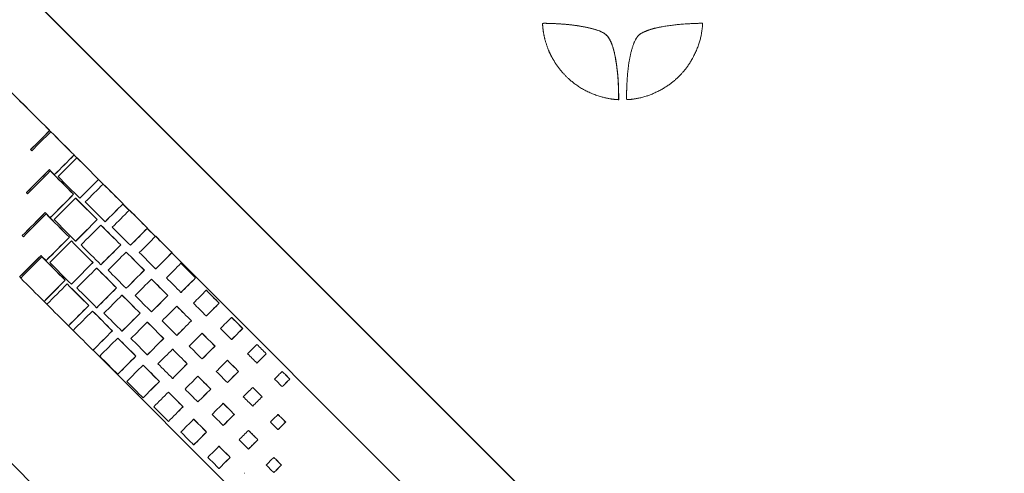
# Model space of a CAD drawing. Header units: millimetres. Extents: x 4 to 836, y 5 to 589.
# Tile 46 of 88: x 488 to 518, y 291 to 305. Entities that reach past the tile are written whole.
import ezdxf

# ---------------------------------------------------------------- set-up
doc = ezdxf.new("R2010")
doc.units = ezdxf.units.MM
doc.layers.add('1', color=7, linetype='Continuous', true_color=0xffffff)

msp = doc.modelspace()

# ---------------------------------------------------------------- linework, layer by layer
at = {"layer": '1', "color": 18, "linetype": 'Continuous', "lineweight": 18}
for p, q in [((518.342, 276.007), (487.861, 306.507)), ((518.346, 276.007), (487.865, 306.507)), ((487.861, 291.691), (503.352, 276.191))]:
    msp.add_line(p, q, dxfattribs=at)
at = {"layer": '1', "color": 7, "linetype": 'Continuous', "lineweight": 18}
for p, q in [((489.249, 301.615), (489.216, 301.648)), ((489.251, 301.617), (489.218, 301.65)), ((490.048, 300.816), (489.961, 300.902)), ((490.049, 300.818), (489.963, 300.904)), ((490.846, 300.017), (490.707, 300.156)), ((490.848, 300.019), (490.709, 300.158)), ((491.645, 299.218), (491.452, 299.41)), ((491.647, 299.22), (491.454, 299.412)), ((492.443, 298.419), (492.198, 298.664)), ((492.445, 298.42), (492.2, 298.666)), ((510.614, 280.237), (492.943, 297.919)), ((510.618, 280.237), (492.945, 297.92)), ((488.305, 297.186), (488.338, 297.153)), ((489.051, 296.439), (489.137, 296.353)), ((489.796, 295.694), (489.935, 295.554)), ((490.541, 294.948), (505.244, 280.237))]:
    msp.add_line(p, q, dxfattribs=at)
at = {"layer": '1', "color": 163, "linetype": 'Continuous', "lineweight": 18}
for p, q in [((489.217, 301.653), (489.22, 301.653)), ((489.252, 301.618), (489.255, 301.618)), ((488.637, 301.072), (488.64, 301.072)), ((489.963, 300.908), (489.967, 300.908)), ((490.051, 300.82), (490.055, 300.82)), ((489.236, 300.419), (489.24, 300.419)), ((489.364, 300.308), (489.368, 300.308)), ((490.709, 300.163), (490.713, 300.163)), ((490.851, 300.022), (490.854, 300.022)), ((488.509, 299.76), (488.512, 299.76)), ((489.947, 299.708), (489.95, 299.708)), ((490.008, 299.593), (490.012, 299.593)), ((490.136, 299.589), (490.14, 299.589)), ((491.456, 299.418), (491.459, 299.418)), ((491.65, 299.224), (491.654, 299.224)), ((489.108, 299.107), (489.112, 299.107)), ((489.236, 298.996), (489.24, 298.996)), ((490.666, 298.935), (490.669, 298.935)), ((490.78, 298.768), (490.784, 298.768)), ((490.908, 298.87), (490.912, 298.87)), ((492.202, 298.673), (492.206, 298.673)), ((488.381, 298.448), (488.384, 298.448)), ((489.819, 298.396), (489.822, 298.396)), ((492.45, 298.426), (492.453, 298.426)), ((489.88, 298.282), (489.884, 298.282)), ((490.008, 298.277), (490.012, 298.277)), ((491.385, 298.163), (491.388, 298.163)), ((491.68, 298.15), (491.684, 298.15)), ((488.98, 297.796), (488.984, 297.796)), ((491.552, 297.942), (491.556, 297.942)), ((492.949, 297.928), (492.952, 297.928)), ((489.108, 297.685), (489.112, 297.685)), ((490.538, 297.623), (490.541, 297.623)), ((490.652, 297.456), (490.656, 297.456)), ((490.78, 297.558), (490.784, 297.558)), ((492.452, 297.431), (492.456, 297.431)), ((493.224, 297.602), (493.228, 297.602)), ((492.103, 297.39), (492.107, 297.39)), ((493.669, 297.157), (493.673, 297.157)), ((489.691, 297.084), (489.695, 297.084)), ((489.752, 296.97), (489.756, 296.97)), ((489.88, 296.965), (489.884, 296.965)), ((491.257, 296.851), (491.26, 296.851)), ((491.552, 296.839), (491.556, 296.839)), ((492.324, 297.116), (492.328, 297.116)), ((491.424, 296.63), (491.428, 296.63)), ((492.823, 296.618), (492.826, 296.618)), ((493.224, 296.712), (493.228, 296.712)), ((493.996, 296.776), (494, 296.776)), ((489.046, 296.438), (489.049, 296.438)), ((490.41, 296.312), (490.413, 296.312)), ((490.652, 296.246), (490.656, 296.246)), ((493.096, 296.29), (493.1, 296.29)), ((494.388, 296.384), (494.392, 296.384)), ((490.524, 296.144), (490.528, 296.144)), ((491.976, 296.078), (491.979, 296.078)), ((492.324, 296.119), (492.328, 296.119)), ((493.996, 295.993), (494, 295.993)), ((494.768, 295.951), (494.772, 295.951)), ((489.792, 295.693), (489.795, 295.693)), ((492.196, 295.804), (492.2, 295.804)), ((493.541, 295.845), (493.545, 295.845)), ((491.129, 295.539), (491.132, 295.539)), ((491.296, 295.318), (491.3, 295.318)), ((491.424, 295.527), (491.428, 295.527)), ((493.096, 295.4), (493.1, 295.4)), ((493.868, 295.465), (493.872, 295.465)), ((495.107, 295.612), (495.11, 295.612)), ((492.695, 295.306), (492.698, 295.306)), ((494.26, 295.073), (494.264, 295.073)), ((494.768, 295.273), (494.772, 295.273)), ((495.541, 295.125), (495.544, 295.125)), ((490.538, 294.948), (490.542, 294.948)), ((491.848, 294.767), (491.851, 294.767)), ((492.196, 294.807), (492.2, 294.807)), ((492.968, 294.979), (492.972, 294.979)), ((495.826, 294.839), (495.829, 294.839)), ((492.068, 294.493), (492.072, 294.493)), ((493.413, 294.533), (493.417, 294.533)), ((493.868, 294.681), (493.872, 294.681)), ((494.64, 294.639), (494.644, 294.639)), ((495.541, 294.554), (495.544, 294.554)), ((491.296, 294.215), (491.3, 294.215)), ((493.74, 294.153), (493.744, 294.153)), ((494.979, 294.3), (494.982, 294.3)), ((496.313, 294.299), (496.316, 294.299)), ((492.567, 293.994), (492.57, 293.994)), ((492.968, 294.088), (492.972, 294.088)), ((494.64, 293.962), (494.644, 293.962)), ((495.413, 293.813), (495.416, 293.813)), ((496.313, 293.835), (496.316, 293.835)), ((496.545, 294.067), (496.548, 294.067)), ((492.84, 293.667), (492.844, 293.667)), ((494.132, 293.761), (494.136, 293.761)), ((495.698, 293.528), (495.701, 293.528)), ((492.068, 293.496), (492.072, 293.496)), ((493.285, 293.222), (493.289, 293.222)), ((493.74, 293.369), (493.744, 293.369)), ((494.512, 293.327), (494.516, 293.327)), ((495.413, 293.242), (495.416, 293.242)), ((494.851, 292.988), (494.854, 292.988)), ((496.184, 292.987), (496.188, 292.987)), ((492.84, 292.776), (492.844, 292.776)), ((493.612, 292.841), (493.616, 292.841)), ((494.512, 292.65), (494.516, 292.65)), ((496.417, 292.755), (496.42, 292.755)), ((494.004, 292.449), (494.008, 292.449)), ((495.284, 292.501), (495.288, 292.501)), ((496.184, 292.523), (496.188, 292.523)), ((493.612, 292.057), (493.616, 292.057)), ((494.384, 292.015), (494.388, 292.015)), ((495.57, 292.216), (495.574, 292.216)), ((495.284, 291.931), (495.288, 291.931)), ((494.723, 291.677), (494.726, 291.677)), ((496.056, 291.676), (496.06, 291.676)), ((496.289, 291.443), (496.292, 291.443)), ((494.384, 291.338), (494.388, 291.338)), ((495.157, 291.19), (495.16, 291.19)), ((496.056, 291.211), (496.06, 291.211))]:
    msp.add_line(p, q, dxfattribs=at)
at = {"layer": '1', "color": 7, "linetype": 'Continuous', "lineweight": 18}
for points, degree in [([(506.557, 302.597), (506.547, 302.597), (506.52, 302.599), (506.452, 302.604), (506.302, 302.619), (506.008, 302.685), (505.684, 302.804), (505.375, 302.974), (505.151, 303.143), (504.979, 303.299), (504.83, 303.458), (504.707, 303.619), (504.553, 303.856), (504.45, 304.063), (504.372, 304.287), (504.309, 304.497), (504.274, 304.691), (504.259, 304.876), (504.257, 304.91), (504.257, 304.928), (504.3, 304.928), (504.356, 304.928), (504.58, 304.922), (505.036, 304.9), (505.53, 304.83), (505.892, 304.736), (506.101, 304.66), (506.225, 304.558), (506.257, 304.509), (506.35, 304.369), (506.445, 304.093), (506.521, 303.656), (506.565, 303.232), (506.576, 302.901), (506.578, 302.695), (506.578, 302.65), (506.578, 302.616), (506.578, 302.596), (506.578, 302.596), (506.578, 302.596), (506.578, 302.596), (506.578, 302.596), (506.567, 302.596), (506.557, 302.597)], 5), ([(509.142, 304.925), (509.142, 304.924), (509.142, 304.92), (509.141, 304.909), (509.14, 304.883), (509.137, 304.846), (509.118, 304.646), (509.064, 304.374), (508.948, 304.068), (508.801, 303.777), (508.644, 303.547), (508.465, 303.347), (508.278, 303.166), (508.058, 302.997), (507.71, 302.801), (507.411, 302.689), (507.18, 302.636), (507.008, 302.61), (506.909, 302.601), (506.835, 302.596), (506.82, 302.596), (506.82, 302.634), (506.82, 302.709), (506.822, 302.852), (506.829, 303.073), (506.844, 303.325), (506.869, 303.573), (506.903, 303.821), (506.976, 304.168), (507.07, 304.401), (507.141, 304.509), (507.173, 304.557), (507.257, 304.627), (507.506, 304.743), (507.868, 304.83), (508.329, 304.889), (508.695, 304.916), (508.928, 304.925), (509.048, 304.928), (509.102, 304.928), (509.129, 304.928), (509.142, 304.928), (509.142, 304.928), (509.142, 304.928), (509.142, 304.928), (509.142, 304.928), (509.142, 304.927), (509.142, 304.925)], 6)]:
    msp.add_open_spline(points, degree=degree, dxfattribs=at)
msp.add_open_spline([(504.321, 304.928), (504.331, 304.928), (504.359, 304.927), (504.423, 304.926), (504.602, 304.921), (505.039, 304.9), (505.533, 304.83), (505.895, 304.736), (506.104, 304.66), (506.227, 304.558), (506.259, 304.509), (506.352, 304.369), (506.448, 304.093), (506.524, 303.656), (506.568, 303.232), (506.579, 302.901), (506.581, 302.695), (506.581, 302.65), (506.581, 302.616), (506.581, 302.596), (506.581, 302.596), (506.581, 302.596), (506.581, 302.596), (506.581, 302.596), (506.569, 302.596), (506.56, 302.597)], degree=5, knots=[0, 0, 0, 0, 0, 0, 0.037607, 0.085726, 0.133846, 0.181966, 0.230085, 0.278205, 0.326325, 0.374444, 0.422564, 0.470684, 0.518803, 0.566923, 0.615043, 0.663162, 0.711282, 0.759402, 0.807521, 0.855641, 0.903761, 0.95188, 1, 1, 1, 1, 1, 1], dxfattribs=at)
at = {"layer": '1', "color": 163, "linetype": 'Continuous', "lineweight": 18}
for points in [[(489.217, 301.653), (488.788, 302.08), (488.36, 302.508), (487.931, 302.936)], [(489.22, 301.653), (488.792, 302.08), (488.363, 302.508), (487.935, 302.936)], [(488.637, 301.072), (488.83, 301.266), (489.024, 301.459), (489.217, 301.653)], [(488.64, 301.072), (488.834, 301.266), (489.027, 301.459), (489.22, 301.653)], [(489.252, 301.618), (489.058, 301.425), (488.865, 301.231), (488.671, 301.038)], [(489.963, 300.908), (489.726, 301.145), (489.489, 301.381), (489.252, 301.618)], [(489.967, 300.908), (489.73, 301.145), (489.492, 301.381), (489.255, 301.618)], [(488.671, 301.038), (488.66, 301.049), (488.648, 301.061), (488.637, 301.072)], [(488.673, 301.039), (488.662, 301.05), (488.651, 301.061), (488.64, 301.072)], [(489.364, 300.308), (489.564, 300.508), (489.763, 300.708), (489.963, 300.908)], [(489.368, 300.308), (489.567, 300.508), (489.767, 300.708), (489.967, 300.908)], [(490.051, 300.82), (489.86, 300.629), (489.67, 300.438), (489.479, 300.247)], [(490.709, 300.163), (490.49, 300.382), (490.271, 300.601), (490.051, 300.82)], [(490.713, 300.163), (490.494, 300.382), (490.274, 300.601), (490.055, 300.82)], [(488.509, 299.76), (488.743, 299.994), (488.976, 300.228), (489.21, 300.462)], [(488.512, 299.76), (488.746, 299.994), (488.979, 300.227), (489.212, 300.46)], [(489.21, 300.462), (489.261, 300.411), (489.313, 300.36), (489.364, 300.308)], [(489.236, 300.419), (489.005, 300.188), (488.774, 299.957), (488.543, 299.726)], [(489.947, 299.708), (489.71, 299.945), (489.473, 300.182), (489.236, 300.419)], [(489.95, 299.708), (489.714, 299.945), (489.477, 300.182), (489.24, 300.419)], [(489.479, 300.247), (489.698, 300.028), (489.917, 299.808), (490.136, 299.589)], [(490.136, 299.589), (490.327, 299.78), (490.518, 299.971), (490.709, 300.163)], [(490.14, 299.589), (490.331, 299.78), (490.522, 299.971), (490.713, 300.163)], [(490.851, 300.022), (490.668, 299.839), (490.486, 299.657), (490.304, 299.475)], [(491.456, 299.418), (491.254, 299.619), (491.052, 299.821), (490.851, 300.022)], [(491.459, 299.418), (491.258, 299.619), (491.056, 299.821), (490.854, 300.022)], [(488.543, 299.726), (488.532, 299.737), (488.52, 299.749), (488.509, 299.76)], [(488.545, 299.728), (488.534, 299.739), (488.523, 299.75), (488.512, 299.76)], [(489.236, 298.996), (489.473, 299.234), (489.71, 299.471), (489.947, 299.708)], [(489.24, 298.996), (489.477, 299.234), (489.714, 299.471), (489.95, 299.708)], [(490.008, 299.593), (489.789, 299.374), (489.57, 299.155), (489.351, 298.935)], [(490.666, 298.935), (490.447, 299.155), (490.227, 299.374), (490.008, 299.593)], [(490.669, 298.935), (490.45, 299.155), (490.231, 299.374), (490.012, 299.593)], [(490.304, 299.475), (490.505, 299.273), (490.707, 299.071), (490.908, 298.87)], [(490.908, 298.87), (491.091, 299.052), (491.273, 299.235), (491.456, 299.418)], [(490.912, 298.87), (491.094, 299.052), (491.277, 299.235), (491.459, 299.418)], [(491.65, 299.224), (491.477, 299.05), (491.303, 298.876), (491.129, 298.702)], [(492.202, 298.673), (492.018, 298.856), (491.834, 299.04), (491.65, 299.224)], [(492.206, 298.673), (492.022, 298.856), (491.838, 299.04), (491.654, 299.224)], [(488.381, 298.448), (488.615, 298.683), (488.848, 298.917), (489.082, 299.151)], [(488.384, 298.448), (488.618, 298.682), (488.851, 298.915), (489.084, 299.149)], [(489.108, 299.107), (488.877, 298.876), (488.646, 298.645), (488.415, 298.414)], [(489.082, 299.151), (489.133, 299.099), (489.185, 299.048), (489.236, 298.996)], [(489.819, 298.396), (489.582, 298.633), (489.345, 298.87), (489.108, 299.107)], [(489.822, 298.396), (489.586, 298.633), (489.349, 298.87), (489.112, 299.107)], [(489.351, 298.935), (489.57, 298.716), (489.789, 298.497), (490.008, 298.277)], [(490.008, 298.277), (490.227, 298.497), (490.447, 298.716), (490.666, 298.935)], [(490.012, 298.277), (490.231, 298.497), (490.45, 298.716), (490.669, 298.935)], [(490.78, 298.768), (490.579, 298.566), (490.377, 298.364), (490.176, 298.163)], [(491.385, 298.163), (491.183, 298.364), (490.982, 298.566), (490.78, 298.768)], [(491.388, 298.163), (491.187, 298.364), (490.985, 298.566), (490.784, 298.768)], [(491.129, 298.702), (491.313, 298.518), (491.496, 298.334), (491.68, 298.15)], [(491.68, 298.15), (491.854, 298.325), (492.028, 298.499), (492.202, 298.673)], [(491.684, 298.15), (491.858, 298.325), (492.032, 298.499), (492.206, 298.673)], [(488.415, 298.414), (488.404, 298.425), (488.392, 298.437), (488.381, 298.448)], [(488.417, 298.416), (488.406, 298.427), (488.395, 298.438), (488.384, 298.448)], [(489.108, 297.685), (489.345, 297.922), (489.582, 298.159), (489.819, 298.396)], [(489.112, 297.685), (489.349, 297.922), (489.586, 298.159), (489.822, 298.396)], [(492.45, 298.426), (492.285, 298.26), (492.119, 298.095), (491.954, 297.93)], [(492.949, 297.928), (492.782, 298.094), (492.616, 298.26), (492.45, 298.426)], [(492.952, 297.928), (492.786, 298.094), (492.62, 298.26), (492.453, 298.426)], [(489.88, 298.282), (489.661, 298.062), (489.442, 297.843), (489.223, 297.623)], [(490.538, 297.623), (490.319, 297.843), (490.099, 298.062), (489.88, 298.282)], [(490.541, 297.623), (490.322, 297.843), (490.103, 298.062), (489.884, 298.282)], [(490.176, 298.163), (490.377, 297.961), (490.579, 297.759), (490.78, 297.558)], [(490.78, 297.558), (490.982, 297.759), (491.183, 297.961), (491.385, 298.163)], [(490.784, 297.558), (490.985, 297.759), (491.187, 297.961), (491.388, 298.163)], [(488.299, 297.183), (488.517, 297.402), (488.736, 297.62), (488.954, 297.839)], [(488.303, 297.183), (488.52, 297.401), (488.738, 297.619), (488.956, 297.837)], [(488.98, 297.796), (488.765, 297.58), (488.549, 297.364), (488.334, 297.149)], [(488.954, 297.839), (489.006, 297.788), (489.057, 297.736), (489.108, 297.685)], [(489.691, 297.084), (489.454, 297.321), (489.217, 297.559), (488.98, 297.796)], [(489.695, 297.084), (489.458, 297.321), (489.221, 297.559), (488.984, 297.796)], [(491.552, 297.942), (491.369, 297.758), (491.185, 297.574), (491.001, 297.39)], [(492.103, 297.39), (491.92, 297.574), (491.736, 297.758), (491.552, 297.942)], [(492.107, 297.39), (491.923, 297.574), (491.74, 297.758), (491.556, 297.942)], [(491.954, 297.93), (492.12, 297.764), (492.286, 297.597), (492.452, 297.431)], [(492.452, 297.431), (492.618, 297.597), (492.783, 297.762), (492.949, 297.928)], [(492.456, 297.431), (492.621, 297.597), (492.787, 297.762), (492.952, 297.928)], [(489.223, 297.623), (489.442, 297.404), (489.661, 297.185), (489.88, 296.965)], [(489.88, 296.965), (490.099, 297.185), (490.319, 297.404), (490.538, 297.623)], [(489.884, 296.965), (490.103, 297.185), (490.322, 297.404), (490.541, 297.623)], [(490.652, 297.456), (490.451, 297.254), (490.249, 297.053), (490.048, 296.851)], [(491.257, 296.851), (491.055, 297.053), (490.854, 297.254), (490.652, 297.456)], [(491.26, 296.851), (491.059, 297.053), (490.857, 297.254), (490.656, 297.456)], [(493.224, 297.602), (493.076, 297.454), (492.928, 297.305), (492.779, 297.157)], [(493.669, 297.157), (493.521, 297.305), (493.373, 297.454), (493.224, 297.602)], [(493.673, 297.157), (493.524, 297.305), (493.376, 297.454), (493.228, 297.602)], [(488.334, 297.149), (488.571, 296.912), (488.808, 296.675), (489.046, 296.438)], [(491.001, 297.39), (491.185, 297.206), (491.369, 297.022), (491.552, 296.839)], [(491.552, 296.839), (491.736, 297.022), (491.92, 297.206), (492.103, 297.39)], [(491.556, 296.839), (491.74, 297.022), (491.923, 297.206), (492.107, 297.39)], [(492.779, 297.157), (492.928, 297.009), (493.076, 296.86), (493.224, 296.712)], [(493.224, 296.712), (493.373, 296.86), (493.521, 297.009), (493.669, 297.157)], [(493.228, 296.712), (493.376, 296.86), (493.524, 297.009), (493.673, 297.157)], [(489.046, 296.438), (489.261, 296.654), (489.476, 296.869), (489.691, 297.084)], [(489.049, 296.438), (489.264, 296.654), (489.479, 296.869), (489.695, 297.084)], [(489.752, 296.97), (489.546, 296.763), (489.34, 296.557), (489.133, 296.35)], [(490.41, 296.312), (490.191, 296.531), (489.971, 296.75), (489.752, 296.97)], [(490.413, 296.312), (490.194, 296.531), (489.975, 296.75), (489.756, 296.97)], [(490.048, 296.851), (490.249, 296.649), (490.451, 296.448), (490.652, 296.246)], [(490.652, 296.246), (490.854, 296.448), (491.055, 296.649), (491.257, 296.851)], [(490.656, 296.246), (490.857, 296.448), (491.059, 296.649), (491.26, 296.851)], [(492.324, 297.116), (492.158, 296.95), (491.992, 296.784), (491.826, 296.618)], [(492.823, 296.618), (492.657, 296.784), (492.49, 296.95), (492.324, 297.116)], [(492.826, 296.618), (492.66, 296.784), (492.494, 296.95), (492.328, 297.116)], [(491.424, 296.63), (491.241, 296.446), (491.057, 296.262), (490.873, 296.078)], [(491.976, 296.078), (491.792, 296.262), (491.608, 296.446), (491.424, 296.63)], [(491.979, 296.078), (491.795, 296.262), (491.612, 296.446), (491.428, 296.63)], [(491.826, 296.618), (491.992, 296.452), (492.158, 296.285), (492.324, 296.119)], [(492.324, 296.119), (492.49, 296.285), (492.657, 296.452), (492.823, 296.618)], [(492.328, 296.119), (492.494, 296.285), (492.66, 296.452), (492.826, 296.618)], [(493.996, 296.776), (493.866, 296.646), (493.735, 296.515), (493.605, 296.384)], [(494.388, 296.384), (494.258, 296.515), (494.127, 296.646), (493.996, 296.776)], [(494.392, 296.384), (494.261, 296.515), (494.13, 296.646), (494, 296.776)], [(489.133, 296.35), (489.353, 296.131), (489.572, 295.912), (489.792, 295.693)], [(489.792, 295.693), (489.998, 295.899), (490.204, 296.106), (490.41, 296.312)], [(489.795, 295.693), (490.001, 295.899), (490.207, 296.106), (490.413, 296.312)], [(493.096, 296.29), (492.948, 296.142), (492.8, 295.994), (492.651, 295.845)], [(493.541, 295.845), (493.393, 295.994), (493.245, 296.142), (493.096, 296.29)], [(493.545, 295.845), (493.396, 295.994), (493.248, 296.142), (493.1, 296.29)], [(493.605, 296.384), (493.735, 296.254), (493.866, 296.123), (493.996, 295.993)], [(493.996, 295.993), (494.127, 296.123), (494.258, 296.254), (494.388, 296.384)], [(494, 295.993), (494.13, 296.123), (494.261, 296.254), (494.392, 296.384)], [(490.524, 296.144), (490.327, 295.947), (490.13, 295.75), (489.933, 295.552)], [(491.129, 295.539), (490.927, 295.741), (490.726, 295.942), (490.524, 296.144)], [(491.132, 295.539), (490.931, 295.741), (490.729, 295.942), (490.528, 296.144)], [(490.873, 296.078), (491.057, 295.895), (491.241, 295.711), (491.424, 295.527)], [(491.424, 295.527), (491.608, 295.711), (491.792, 295.895), (491.976, 296.078)], [(491.428, 295.527), (491.612, 295.711), (491.795, 295.895), (491.979, 296.078)], [(494.768, 295.951), (494.656, 295.838), (494.543, 295.725), (494.43, 295.612)], [(495.107, 295.612), (494.994, 295.725), (494.881, 295.838), (494.768, 295.951)], [(495.11, 295.612), (494.998, 295.725), (494.885, 295.838), (494.772, 295.951)], [(492.196, 295.804), (492.03, 295.638), (491.864, 295.472), (491.698, 295.306)], [(492.695, 295.306), (492.528, 295.472), (492.362, 295.638), (492.196, 295.804)], [(492.698, 295.306), (492.532, 295.472), (492.366, 295.638), (492.2, 295.804)], [(492.651, 295.845), (492.8, 295.697), (492.948, 295.548), (493.096, 295.4)], [(493.096, 295.4), (493.245, 295.548), (493.393, 295.697), (493.541, 295.845)], [(493.1, 295.4), (493.248, 295.548), (493.396, 295.697), (493.545, 295.845)], [(489.933, 295.552), (490.135, 295.351), (490.336, 295.15), (490.538, 294.948)], [(490.538, 294.948), (490.735, 295.145), (490.932, 295.342), (491.129, 295.539)], [(490.542, 294.948), (490.738, 295.145), (490.935, 295.342), (491.132, 295.539)], [(491.296, 295.318), (491.113, 295.134), (490.929, 294.951), (490.745, 294.767)], [(491.848, 294.767), (491.664, 294.951), (491.48, 295.134), (491.296, 295.318)], [(491.851, 294.767), (491.667, 294.951), (491.484, 295.134), (491.3, 295.318)], [(493.868, 295.465), (493.738, 295.334), (493.607, 295.203), (493.477, 295.073)], [(494.26, 295.073), (494.13, 295.203), (493.999, 295.334), (493.868, 295.465)], [(494.264, 295.073), (494.133, 295.203), (494.002, 295.334), (493.872, 295.465)], [(494.43, 295.612), (494.543, 295.499), (494.656, 295.386), (494.768, 295.273)], [(494.768, 295.273), (494.881, 295.386), (494.994, 295.499), (495.107, 295.612)], [(494.772, 295.273), (494.885, 295.386), (494.998, 295.499), (495.11, 295.612)], [(491.698, 295.306), (491.864, 295.14), (492.03, 294.974), (492.196, 294.807)], [(492.196, 294.807), (492.362, 294.974), (492.528, 295.14), (492.695, 295.306)], [(492.2, 294.807), (492.366, 294.974), (492.532, 295.14), (492.698, 295.306)], [(493.477, 295.073), (493.607, 294.942), (493.738, 294.812), (493.868, 294.681)], [(493.868, 294.681), (493.999, 294.812), (494.13, 294.942), (494.26, 295.073)], [(493.872, 294.681), (494.002, 294.812), (494.133, 294.942), (494.264, 295.073)], [(495.541, 295.125), (495.445, 295.03), (495.35, 294.935), (495.255, 294.839)], [(495.826, 294.839), (495.731, 294.935), (495.636, 295.03), (495.541, 295.125)], [(495.829, 294.839), (495.734, 294.935), (495.639, 295.03), (495.544, 295.125)], [(490.745, 294.767), (490.929, 294.583), (491.113, 294.399), (491.296, 294.215)], [(491.296, 294.215), (491.48, 294.399), (491.664, 294.583), (491.848, 294.767)], [(491.3, 294.215), (491.484, 294.399), (491.667, 294.583), (491.851, 294.767)], [(492.968, 294.979), (492.82, 294.83), (492.672, 294.682), (492.523, 294.533)], [(493.413, 294.533), (493.265, 294.682), (493.117, 294.83), (492.968, 294.979)], [(493.417, 294.533), (493.269, 294.682), (493.12, 294.83), (492.972, 294.979)], [(495.255, 294.839), (495.35, 294.744), (495.445, 294.649), (495.541, 294.554)], [(495.541, 294.554), (495.636, 294.649), (495.731, 294.744), (495.826, 294.839)], [(495.544, 294.554), (495.639, 294.649), (495.734, 294.744), (495.829, 294.839)], [(492.068, 294.493), (491.902, 294.326), (491.736, 294.16), (491.57, 293.994)], [(492.567, 293.994), (492.401, 294.16), (492.234, 294.326), (492.068, 294.493)], [(492.57, 293.994), (492.404, 294.16), (492.238, 294.326), (492.072, 294.493)], [(492.523, 294.533), (492.672, 294.385), (492.82, 294.237), (492.968, 294.088)], [(492.968, 294.088), (493.117, 294.237), (493.265, 294.385), (493.413, 294.533)], [(492.972, 294.088), (493.12, 294.237), (493.269, 294.385), (493.417, 294.533)], [(494.64, 294.639), (494.528, 294.526), (494.415, 294.413), (494.302, 294.3)], [(494.979, 294.3), (494.866, 294.413), (494.753, 294.526), (494.64, 294.639)], [(494.982, 294.3), (494.87, 294.413), (494.757, 294.526), (494.644, 294.639)], [(493.74, 294.153), (493.61, 294.022), (493.479, 293.892), (493.349, 293.761)], [(494.132, 293.761), (494.002, 293.892), (493.871, 294.022), (493.74, 294.153)], [(494.136, 293.761), (494.005, 293.892), (493.875, 294.022), (493.744, 294.153)], [(494.302, 294.3), (494.415, 294.187), (494.528, 294.074), (494.64, 293.962)], [(494.64, 293.962), (494.753, 294.074), (494.866, 294.187), (494.979, 294.3)], [(494.644, 293.962), (494.757, 294.074), (494.87, 294.187), (494.982, 294.3)], [(496.313, 294.299), (496.235, 294.222), (496.158, 294.144), (496.08, 294.067)], [(496.545, 294.067), (496.467, 294.144), (496.39, 294.222), (496.313, 294.299)], [(496.548, 294.067), (496.471, 294.144), (496.393, 294.222), (496.316, 294.299)], [(491.57, 293.994), (491.736, 293.828), (491.902, 293.662), (492.068, 293.496)], [(492.068, 293.496), (492.234, 293.662), (492.401, 293.828), (492.567, 293.994)], [(492.072, 293.496), (492.238, 293.662), (492.404, 293.828), (492.57, 293.994)], [(495.413, 293.813), (495.317, 293.718), (495.222, 293.623), (495.127, 293.528)], [(495.698, 293.528), (495.603, 293.623), (495.508, 293.718), (495.413, 293.813)], [(495.701, 293.528), (495.606, 293.623), (495.511, 293.718), (495.416, 293.813)], [(496.08, 294.067), (496.158, 293.99), (496.235, 293.912), (496.313, 293.835)], [(496.313, 293.835), (496.39, 293.912), (496.467, 293.99), (496.545, 294.067)], [(496.316, 293.835), (496.393, 293.912), (496.471, 293.99), (496.548, 294.067)], [(492.84, 293.667), (492.692, 293.518), (492.544, 293.37), (492.395, 293.222)], [(493.285, 293.222), (493.137, 293.37), (492.989, 293.518), (492.84, 293.667)], [(493.289, 293.222), (493.141, 293.37), (492.992, 293.518), (492.844, 293.667)], [(493.349, 293.761), (493.479, 293.63), (493.61, 293.5), (493.74, 293.369)], [(493.74, 293.369), (493.871, 293.5), (494.002, 293.63), (494.132, 293.761)], [(493.744, 293.369), (493.875, 293.5), (494.005, 293.63), (494.136, 293.761)], [(495.127, 293.528), (495.222, 293.433), (495.317, 293.338), (495.413, 293.242)], [(495.413, 293.242), (495.508, 293.338), (495.603, 293.433), (495.698, 293.528)], [(495.416, 293.242), (495.511, 293.338), (495.606, 293.433), (495.701, 293.528)], [(492.395, 293.222), (492.544, 293.073), (492.692, 292.925), (492.84, 292.776)], [(492.84, 292.776), (492.989, 292.925), (493.137, 293.073), (493.285, 293.222)], [(492.844, 292.776), (492.992, 292.925), (493.141, 293.073), (493.289, 293.222)], [(494.512, 293.327), (494.4, 293.214), (494.287, 293.101), (494.174, 292.988)], [(494.851, 292.988), (494.738, 293.101), (494.625, 293.214), (494.512, 293.327)], [(494.854, 292.988), (494.742, 293.101), (494.629, 293.214), (494.516, 293.327)], [(494.174, 292.988), (494.287, 292.876), (494.4, 292.763), (494.512, 292.65)], [(494.512, 292.65), (494.625, 292.763), (494.738, 292.876), (494.851, 292.988)], [(494.516, 292.65), (494.629, 292.763), (494.742, 292.876), (494.854, 292.988)], [(496.184, 292.987), (496.107, 292.91), (496.03, 292.833), (495.952, 292.755)], [(496.417, 292.755), (496.339, 292.833), (496.262, 292.91), (496.184, 292.987)], [(496.42, 292.755), (496.343, 292.833), (496.265, 292.91), (496.188, 292.987)], [(493.612, 292.841), (493.482, 292.711), (493.351, 292.58), (493.221, 292.449)], [(494.004, 292.449), (493.874, 292.58), (493.743, 292.711), (493.612, 292.841)], [(494.008, 292.449), (493.877, 292.58), (493.747, 292.711), (493.616, 292.841)], [(495.952, 292.755), (496.03, 292.678), (496.107, 292.6), (496.184, 292.523)], [(496.184, 292.523), (496.262, 292.6), (496.339, 292.678), (496.417, 292.755)], [(496.188, 292.523), (496.265, 292.6), (496.343, 292.678), (496.42, 292.755)], [(493.221, 292.449), (493.351, 292.319), (493.482, 292.188), (493.612, 292.057)], [(493.612, 292.057), (493.743, 292.188), (493.874, 292.319), (494.004, 292.449)], [(493.616, 292.057), (493.747, 292.188), (493.877, 292.319), (494.008, 292.449)], [(495.284, 292.501), (495.189, 292.406), (495.094, 292.311), (494.999, 292.216)], [(495.57, 292.216), (495.475, 292.311), (495.38, 292.406), (495.284, 292.501)], [(495.574, 292.216), (495.478, 292.311), (495.383, 292.406), (495.288, 292.501)], [(494.384, 292.015), (494.272, 291.902), (494.159, 291.79), (494.046, 291.677)], [(494.723, 291.677), (494.61, 291.79), (494.497, 291.902), (494.384, 292.015)], [(494.726, 291.677), (494.614, 291.79), (494.501, 291.902), (494.388, 292.015)], [(494.999, 292.216), (495.094, 292.121), (495.189, 292.026), (495.284, 291.931)], [(495.284, 291.931), (495.38, 292.026), (495.475, 292.121), (495.57, 292.216)], [(495.288, 291.931), (495.383, 292.026), (495.478, 292.121), (495.574, 292.216)], [(494.046, 291.677), (494.159, 291.564), (494.272, 291.451), (494.384, 291.338)], [(494.384, 291.338), (494.497, 291.451), (494.61, 291.564), (494.723, 291.677)], [(494.388, 291.338), (494.501, 291.451), (494.614, 291.564), (494.726, 291.677)], [(496.056, 291.676), (495.979, 291.598), (495.902, 291.521), (495.824, 291.443)], [(495.824, 291.443), (495.902, 291.366), (495.979, 291.289), (496.056, 291.211)], [(496.289, 291.443), (496.211, 291.521), (496.134, 291.598), (496.056, 291.676)], [(496.056, 291.211), (496.134, 291.289), (496.211, 291.366), (496.289, 291.443)], [(496.292, 291.443), (496.215, 291.521), (496.137, 291.598), (496.06, 291.676)], [(496.06, 291.211), (496.137, 291.289), (496.215, 291.366), (496.292, 291.443)]]:
    msp.add_open_spline(points, degree=3, dxfattribs=at)

doc.saveas('drawing.dxf')
